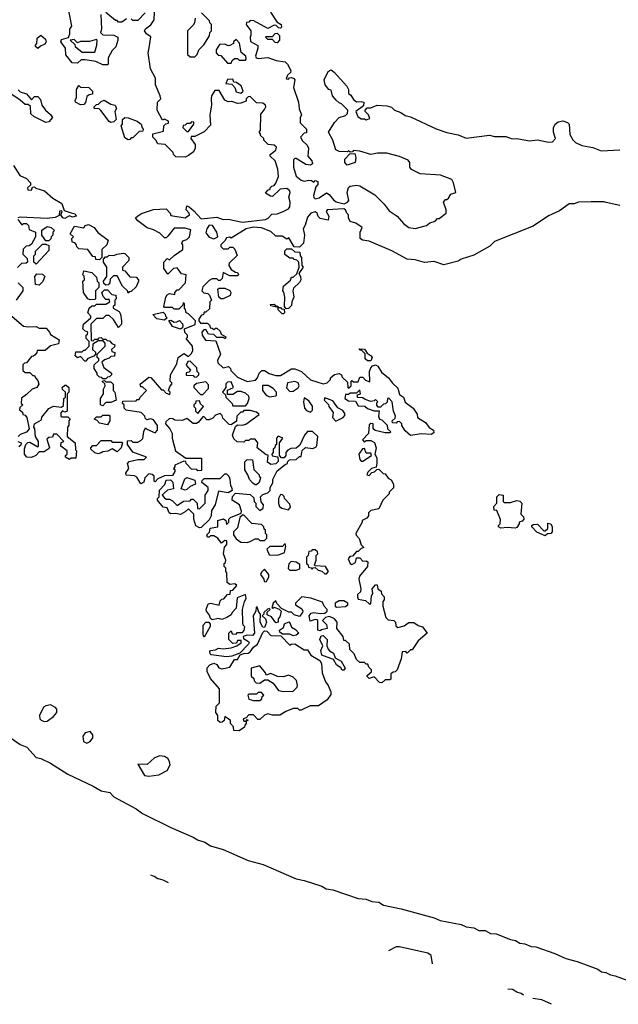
# Model space of a CAD drawing. Extents: x 2494106 to 2685573, y 758056 to 915185.
# Tile 3 of 256: x 2515321 to 2519095, y 831854 to 838065. Entities that reach past the tile are written whole.
import ezdxf

# ---------------------------------------------------------------- set-up
doc = ezdxf.new("R2010")
doc.units = 0

msp = doc.modelspace()

# ---------------------------------------------------------------- linework, layer by layer
at = {"layer": '0CON05XD'}
for points in [[(2515831.7, 838098.3), (2515837.5, 838005), (2515830, 837985), (2515845, 837970), (2515915, 837967.5), (2515940, 837955), (2515940, 837935), (2515927, 837893), (2515905, 837870), (2515880, 837825), (2515880, 837785), (2515875, 837780), (2515845, 837780), (2515801.7, 837801.7), (2515735, 837812.5), (2515708.3, 837811.7), (2515685, 837790), (2515653, 837793), (2515613, 837843), (2515610, 837885), (2515580, 837925), (2515585, 837940), (2515628.3, 837951.7), (2515637.5, 837975), (2515637.5, 838005), (2515650, 838025), (2515627.5, 838145)], [(2515995, 838070), (2515965, 838050), (2515945, 838050), (2515935, 838060), (2515925, 838060), (2515865, 838110)], [(2516111.7, 838108.3), (2516065, 838060), (2516035, 838060), (2516025, 838070)], [(2516295, 836577.5), (2516350, 836615), (2516350, 836645), (2516342.5, 836655), (2516350.7, 836669.3), (2516375, 836677.5), (2516392.5, 836695), (2516399.3, 836739.3), (2516365, 836750), (2516295, 836750), (2516255, 836700), (2516245, 836690), (2516235, 836690), (2516205, 836717.5), (2516165, 836740), (2516125, 836752.5), (2516065, 836797.1), (2516051.2, 836815), (2516063.8, 836825), (2516088.3, 836841.7), (2516165, 836867.5), (2516245, 836872.5), (2516270, 836845), (2516275, 836830), (2516365, 836814.2), (2516392.5, 836835), (2516390, 836845), (2516370, 836865), (2516375, 836890), (2516390, 836885), (2516419.3, 836859.3), (2516465, 836808.8), (2516565, 836820), (2516603.9, 836803.9), (2516635, 836806.7), (2516725, 836788.6), (2516870, 836805), (2516887.8, 836812.2), (2516911.7, 836838.3), (2516945, 836841.2), (2516982.5, 836855), (2517015, 836871.2), (2517023.3, 836885), (2517026.7, 836915), (2517017.5, 836945), (2517026.7, 836975), (2517023.3, 836985), (2517005, 837000), (2516963, 836997), (2516915, 836950), (2516901.7, 836951.7), (2516871.7, 836971.7), (2516885, 836990), (2516900, 836995), (2516900, 837005), (2516910, 837015), (2516925, 837020), (2516936.4, 837033.6), (2516953.8, 837075), (2516947.7, 837122.3), (2516931.2, 837175), (2516900, 837205), (2516900, 837215), (2516937, 837243), (2516940.5, 837260.5), (2516925, 837273.8), (2516887.5, 837277.5), (2516860, 837305), (2516860, 837315), (2516840, 837335), (2516840, 837345), (2516830, 837355), (2516840, 837365), (2516840.7, 837469.3), (2516865, 837497.5), (2516873.8, 837515), (2516871.2, 837525), (2516855, 837537.5), (2516815, 837540), (2516775, 837580), (2516761.7, 837578.3), (2516750, 837565), (2516748.3, 837551.7), (2516715, 837537.5), (2516695, 837536.7), (2516658.3, 837548.3), (2516635, 837547.5), (2516615, 837557.5), (2516578.3, 837618.3), (2516551.7, 837618.3), (2516530, 837585), (2516527.5, 837565), (2516530, 837525), (2516520, 837465), (2516525, 837400), (2516485, 837357.5), (2516425, 837327.5), (2516401.7, 837328.3), (2516400, 837315), (2516427, 837277), (2516426.7, 837255), (2516417.7, 837232.3), (2516385, 837207.5), (2516365, 837197.5), (2516305, 837200), (2516290, 837215), (2516288.3, 837228.3), (2516238.3, 837278.3), (2516191.7, 837281.7), (2516180, 837305), (2516160, 837325), (2516160, 837345), (2516228.3, 837361.7), (2516230, 837395), (2516241.7, 837408.3), (2516258.3, 837411.7), (2516260, 837425), (2516235, 837437.5), (2516221.7, 837431.7), (2516187.5, 837495), (2516190, 837545), (2516210, 837565), (2516207.5, 837585), (2516177.5, 837655), (2516177, 837697), (2516146.2, 837755), (2516132, 837855), (2516137, 837887), (2516147, 837957), (2516120, 837975), (2516107.5, 837995), (2516113.6, 838006.4), (2516148.3, 838031.7), (2516170, 838065), (2516171.7, 838111.7)], [(2516427.5, 838075), (2516422.5, 838045), (2516415, 838030), (2516380, 837995), (2516380, 837845), (2516395, 837830), (2516425, 837830), (2516440, 837845), (2516450, 837875), (2516483, 837907), (2516517, 837963), (2516520, 837985), (2516530, 837995), (2516530, 838035), (2516520, 838045), (2516518.3, 838058.3), (2516468.3, 838108.3)], [(2516903, 838113), (2516941.7, 838051.7), (2516970, 838035), (2516971.7, 838018.3), (2516965, 838012.5), (2516953, 838013), (2516938.3, 838028.3), (2516925, 838030), (2516885, 838010), (2516797, 838057), (2516775, 838060), (2516765, 838050), (2516751.7, 838048.3), (2516750, 838035), (2516777.5, 837995), (2516778.3, 837968.3), (2516773.3, 837955), (2516776.4, 837926.4), (2516821.7, 837901.7), (2516823.3, 837885), (2516807.5, 837835), (2516812.5, 837825), (2516825, 837821.2), (2516885, 837827.5), (2516938.3, 837808.3), (2516995, 837800), (2517010, 837785), (2517030, 837745), (2517028.3, 837731.7), (2517010, 837715), (2517001.7, 837691.7), (2517015, 837690), (2517021.7, 837698.3), (2517035, 837700), (2517050, 837695), (2517056.7, 837685), (2517047, 837637), (2517078.8, 837545), (2517083.6, 837503.6), (2517097.5, 837465), (2517090, 837445), (2517090, 837415), (2517130, 837375), (2517128.3, 837351.7), (2517115, 837350), (2517092.5, 837325), (2517105, 837300), (2517133, 837273), (2517142.5, 837255), (2517137.5, 837205), (2517162.5, 837175), (2517166.7, 837155), (2517155, 837147.5), (2517125, 837152.5), (2517065, 837190), (2517055, 837190), (2517048.3, 837181.7), (2517046.7, 837135), (2517065, 837077.5), (2517095, 837053.3), (2517115, 837046.7), (2517145, 837053.3), (2517161.7, 837051.7), (2517175, 837040), (2517185, 837050), (2517200, 837045), (2517200, 837025), (2517188.3, 837011.7), (2517174.1, 836955.9), (2517175, 836942.5), (2517184.2, 836934.2), (2517209.7, 836940.3), (2517255, 836972.5), (2517273, 836963), (2517298.6, 836928.6), (2517316.2, 836916.2), (2517366.5, 836903.5), (2517387, 836913), (2517395.7, 836925), (2517386.7, 836975), (2517393.7, 837006.3), (2517405, 837014), (2517445, 837021.2), (2517465, 837016.7), (2517560.5, 836960.5), (2517618.3, 836901.7), (2517650.3, 836860.3), (2517701.2, 836825), (2517740, 836780), (2517775, 836753.3), (2517815, 836748.8), (2517885, 836767.5), (2517906.7, 836783.3), (2517940, 836795), (2517955, 836810), (2517965, 836810), (2518010, 836845), (2518010, 836865), (2517992.5, 836915), (2518005, 836930), (2518015, 836930), (2518025, 836940), (2518040, 836965), (2518070, 836975), (2518056.7, 837035), (2518045, 837057.5), (2517975, 837083.8), (2517845, 837092.5), (2517790.7, 837120.7), (2517780, 837135), (2517780, 837165), (2517769.3, 837179.3), (2517715, 837201.2), (2517635, 837222.5), (2517577, 837223), (2517535, 837213.8), (2517465, 837236.7), (2517425, 837240), (2517418.3, 837231.7), (2517405, 837230), (2517395, 837237.5), (2517387.5, 837232.5), (2517335, 837233.8), (2517315, 837243.3), (2517294.4, 837305), (2517268.8, 837355), (2517305, 837417.5), (2517335, 837447.5), (2517375, 837460), (2517387, 837473), (2517390, 837495), (2517350, 837535), (2517335, 837540), (2517317, 837557), (2517293.9, 837583.9), (2517285, 837620), (2517270, 837625), (2517246.7, 837655), (2517240, 837685), (2517265, 837738.8), (2517285, 837748), (2517304.3, 837734.3), (2517383.3, 837645), (2517393.3, 837625), (2517395, 837600), (2517409.3, 837589.3), (2517425, 837562.5), (2517445, 837547.5), (2517475, 837550), (2517490, 837545), (2517488.3, 837521.7), (2517440, 837485), (2517453.6, 837453.6), (2517475, 837440), (2517495, 837440), (2517505, 837432.5), (2517528.3, 837441.7), (2517520, 837465), (2517500, 837485), (2517500, 837495), (2517511.7, 837508.3), (2517535, 837510), (2517573.8, 837526.2), (2517635, 837522.5), (2517665, 837512.5), (2517683.9, 837493.9), (2517725, 837480), (2517750.5, 837460.5), (2517785, 837451.2), (2517946.1, 837376.1), (2518015, 837353.3), (2518085, 837338.8), (2518135, 837316.7), (2518283.9, 837336.1), (2518315, 837328.8), (2518385, 837327.5), (2518425, 837313.3), (2518455, 837316.2), (2518535, 837301.2), (2518585, 837306.7), (2518655, 837293.3), (2518680, 837295), (2518700, 837315), (2518686.7, 837355), (2518687, 837383), (2518697.5, 837405), (2518715, 837420), (2518745, 837426.7), (2518775, 837416.2), (2518786.2, 837405), (2518790, 837340), (2518807.5, 837307.5), (2518825, 837291.2), (2518865, 837272), (2518935, 837258.6), (2518987.5, 837237.5), (2519105, 837244.3)], [(2515435, 837882.5), (2515420, 837895), (2515420, 837905), (2515430, 837915), (2515431.7, 837948.3), (2515455, 837967.5), (2515483, 837943), (2515487.5, 837925), (2515479.3, 837910.7), (2515451.7, 837898.3), (2515435, 837882.5)], [(2516945, 837920), (2516931.7, 837921.7), (2516915, 837940), (2516885, 837940), (2516870, 837955), (2516875, 837960), (2516915, 837960), (2516931.7, 837978.3), (2516945, 837980), (2516960, 837965), (2516960, 837935), (2516945, 837920)], [(2515795, 837860), (2515807.5, 837905), (2515810, 837935), (2515805, 837940), (2515761.7, 837928.3), (2515705, 837927.5), (2515685, 837920), (2515665, 837940), (2515640, 837935), (2515668.3, 837908.3), (2515670, 837895), (2515715, 837860), (2515795, 837860)], [(2516655, 837790), (2516661.7, 837808.3), (2516675, 837820), (2516695, 837820), (2516705, 837810), (2516745, 837810), (2516750, 837815), (2516747.5, 837835), (2516717.5, 837857.5), (2516707, 837917), (2516685, 837940), (2516670, 837925), (2516670, 837915), (2516647, 837903), (2516635, 837900), (2516615, 837910), (2516581.7, 837908.3), (2516560, 837875), (2516560, 837855), (2516571.7, 837841.7), (2516588.3, 837838.3), (2516631.7, 837791.7), (2516655, 837790)], [(2515705, 837527.5), (2515672.5, 837545), (2515670, 837555), (2515680, 837575), (2515680, 837625), (2515695, 837650), (2515705, 837640), (2515757, 837637), (2515780, 837615), (2515780, 837595), (2515758.3, 837591.7), (2515745, 837580), (2515737, 837543), (2515725, 837530), (2515705, 837527.5)], [(2516715, 837602.5), (2516730, 837615), (2516718.3, 837648.3), (2516688.3, 837668.3), (2516671.7, 837671.7), (2516665, 837690), (2516631.7, 837688.3), (2516621.7, 837661.7), (2516658.3, 837658.3), (2516678.3, 837638.3), (2516685, 837610), (2516715, 837602.5)], [(2515485, 837417.5), (2515410, 837455), (2515391.7, 837471.7), (2515388.3, 837518.3), (2515375, 837530), (2515355, 837530), (2515325, 837557.5), (2515265, 837597.5)], [(2515311.7, 837621.7), (2515325, 837610), (2515365, 837597.5), (2515395, 837560), (2515415, 837580), (2515435, 837580), (2515451.7, 837561.7), (2515460, 837525), (2515483.6, 837493.6), (2515516.4, 837466.4), (2515527, 837447), (2515505, 837420), (2515485, 837417.5)], [(2515895, 837417.5), (2515885, 837422.5), (2515833, 837493), (2515821.7, 837501.7), (2515790, 837505), (2515790, 837515), (2515805, 837530), (2515818.3, 837531.7), (2515835, 837550), (2515853.3, 837556.7), (2515895, 837532.5), (2515922.5, 837525), (2515932.5, 837505), (2515920, 837485), (2515930, 837435), (2515915, 837420), (2515895, 837417.5)], [(2516005, 837307.5), (2515985, 837320), (2515960, 837395), (2515970, 837405), (2515970, 837435), (2515985, 837447.5), (2516005, 837446.7), (2516062.5, 837425), (2516087.5, 837405), (2516092.5, 837382.5), (2516100, 837375), (2516098.3, 837361.7), (2516075, 837360), (2516035, 837320), (2516025, 837320), (2516015, 837310), (2516005, 837307.5)], [(2516385, 837360), (2516420, 837405), (2516418.3, 837418.3), (2516405, 837420), (2516395, 837410), (2516375, 837410), (2516365, 837400), (2516351.7, 837398.3), (2516350, 837385), (2516375, 837360), (2516385, 837360)], [(2517385, 837147.5), (2517371.2, 837165), (2517370, 837185), (2517401.7, 837218.3), (2517435, 837220), (2517440, 837195), (2517436.2, 837165), (2517405, 837153.8), (2517385, 837147.5)], [(2515282.5, 837145), (2515321.7, 837081.7), (2515365, 837062.5), (2515390, 837035), (2515388.3, 837021.7), (2515370, 837005), (2515371.7, 836991.7), (2515395, 836990), (2515401.7, 837008.3), (2515415, 837010), (2515422.5, 837002.5), (2515477.5, 836985), (2515529.5, 836939.5), (2515587.5, 836905), (2515601.7, 836861.7), (2515645, 836847.5), (2515670.7, 836840.7), (2515677.5, 836825), (2515655, 836820), (2515635, 836827.5), (2515605, 836811.2), (2515593.3, 836815), (2515580, 836835), (2515590, 836855), (2515585, 836860), (2515573, 836857), (2515569.3, 836830.7), (2515545, 836818.1), (2515495, 836812), (2515325, 836820), (2515310, 836815)], [(2519103.9, 836893.9), (2519018.3, 836911.7), (2519005, 836916.7), (2518925, 836916.7), (2518845, 836913.3), (2518816.4, 836903.6), (2518785, 836902.5), (2518725, 836860), (2518655, 836828.8), (2518557.9, 836762.1), (2518314, 836666), (2518285, 836636.7), (2518185, 836580), (2518105, 836553.8), (2518085, 836541.2), (2517995, 836518.8), (2517935, 836538.8), (2517872.7, 836532.7), (2517815, 836549.2), (2517765, 836554.2), (2517667.8, 836607.8), (2517525, 836667.5), (2517482.5, 836675), (2517467.5, 836685), (2517466.7, 836695), (2517467.5, 836725), (2517480, 836755), (2517440.8, 836780.8), (2517405, 836792.5), (2517394, 836815), (2517393.3, 836833.3), (2517383.3, 836845), (2517376.2, 836865), (2517365, 836872), (2517260, 836865), (2517252.5, 836855), (2517270, 836825), (2517265, 836800), (2517215, 836810), (2517203, 836823), (2517197.5, 836845), (2517185, 836853.3), (2517157.5, 836845), (2517135, 836820), (2517121.7, 836768.3), (2517107.5, 836745), (2517117.5, 836705), (2517110, 836655), (2517085, 836630), (2517051.7, 836631.7), (2517018.3, 836688.3), (2517005, 836680), (2516975, 836700), (2516935, 836700), (2516905, 836730), (2516845, 836752.5), (2516795, 836755.6), (2516750, 836745), (2516655, 836687.5), (2516645, 836692.5), (2516625, 836690), (2516615, 836670), (2516590, 836645), (2516590, 836635), (2516605, 836620), (2516635, 836620), (2516645, 836630), (2516665, 836630), (2516677, 836617), (2516691.7, 836578.3), (2516641.7, 836528.3), (2516640, 836515), (2516655, 836490), (2516681.7, 836471.7), (2516695, 836470), (2516700, 836455), (2516695, 836450), (2516645, 836450), (2516605, 836470), (2516597, 836433), (2516585, 836420), (2516575, 836420), (2516565, 836430), (2516535, 836430), (2516515, 836420), (2516475, 836380), (2516470, 836355), (2516483, 836343), (2516508.3, 836338.3), (2516518.3, 836328.3), (2516530, 836295), (2516520, 836285), (2516518.3, 836241.7), (2516495, 836220), (2516485, 836220), (2516480, 836205), (2516465, 836200), (2516450, 836175), (2516450, 836165), (2516461.7, 836151.7), (2516505, 836150), (2516520, 836135), (2516521.7, 836121.7), (2516535, 836120), (2516545, 836110), (2516555, 836120), (2516565, 836120), (2516585, 836100), (2516591.7, 836081.7), (2516620, 836065), (2516617.5, 836052.5), (2516605, 836060), (2516565, 836060), (2516545, 836080), (2516511.7, 836081.7), (2516495, 836110), (2516481.7, 836108.3), (2516470, 836095), (2516472.5, 836075), (2516493, 836043), (2516558.3, 836038.3), (2516586.7, 835955), (2516567.5, 835915), (2516570.7, 835900.7), (2516605, 835870), (2516637, 835877), (2516650, 835865), (2516651.7, 835851.7), (2516695, 835810), (2516755, 835782.5), (2516808.3, 835791.7), (2516820, 835805), (2516830, 835835), (2516848.3, 835851.7), (2516865, 835852.5), (2516895, 835833.3), (2516935, 835820), (2516965, 835820), (2517035, 835862.5), (2517055, 835863.3), (2517096.8, 835846.8), (2517155, 835792.5), (2517235, 835767.5), (2517260, 835775), (2517280, 835795), (2517280, 835805), (2517305, 835827.5), (2517335, 835832.5), (2517350, 835825), (2517355, 835810), (2517388.3, 835778.3), (2517390, 835745), (2517395, 835740), (2517410, 835755), (2517410, 835785), (2517415, 835790), (2517425, 835780), (2517455, 835780), (2517465, 835810), (2517485, 835810), (2517501.7, 835791.7), (2517528.3, 835781.7), (2517527.5, 835845), (2517535, 835870), (2517545, 835882.5), (2517565, 835887.5), (2517579.3, 835879.3), (2517601.7, 835841.7), (2517646.4, 835806.4), (2517671.7, 835771.7), (2517705, 835740), (2517715, 835700), (2517740, 835685), (2517751.7, 835651.7), (2517802.5, 835615), (2517827, 835577), (2517830, 835555), (2517880, 835525), (2517903.3, 835493.3), (2517930, 835475), (2517931.7, 835458.3), (2517915, 835447.5), (2517855, 835452.5), (2517785, 835442.5), (2517750.7, 835470.7), (2517730, 835505), (2517730, 835515), (2517715, 835530), (2517701.7, 835528.3), (2517695, 835520), (2517671.7, 835521.7), (2517670, 835535), (2517688.3, 835551.7), (2517690, 835565), (2517677.5, 835595), (2517670, 835655), (2517648.3, 835678.3), (2517640, 835675), (2517638.3, 835651.7), (2517628.3, 835641.7), (2517615, 835640), (2517595, 835620), (2517581.7, 835621.7), (2517573, 835633), (2517572.5, 835647.5), (2517580, 835655), (2517565, 835670), (2517555, 835660), (2517535, 835657.5), (2517498.3, 835668.3), (2517485, 835680), (2517451.7, 835681.7), (2517451.7, 835698.3), (2517470, 835705), (2517465, 835730), (2517445, 835710), (2517405, 835710), (2517395, 835700), (2517375, 835700), (2517370, 835675), (2517395, 835660), (2517438.3, 835658.3), (2517455, 835630), (2517497, 835627), (2517513, 835613), (2517555, 835597.5), (2517588.3, 835598.3), (2517583.3, 835563.3), (2517590, 835545), (2517605, 835540), (2517638.3, 835508.3), (2517640, 835485), (2517660, 835465), (2517655, 835460), (2517625, 835460), (2517563, 835473), (2517550, 835485), (2517550, 835515), (2517535, 835517.5), (2517525, 835510), (2517520, 835455), (2517482.5, 835415), (2517495, 835400), (2517505, 835410), (2517535, 835410), (2517557, 835397), (2517567.5, 835365), (2517560, 835325), (2517571.7, 835301.7), (2517573, 835267), (2517568.3, 835241.7), (2517540, 835235), (2517515, 835210), (2517510, 835195), (2517525, 835190), (2517541.7, 835208.3), (2517557, 835213), (2517571.7, 835228.3), (2517585, 835230), (2517611.7, 835201.7), (2517625, 835200), (2517643.6, 835173.6), (2517663, 835163), (2517677.5, 835135), (2517677, 835113), (2517650, 835085), (2517650, 835075), (2517610, 835035), (2517585, 834980), (2517535, 834970), (2517520, 834955), (2517520, 834935), (2517509.3, 834920.7), (2517480, 834905), (2517480, 834895), (2517440, 834825), (2517443, 834813), (2517461.7, 834791.7), (2517473, 834753), (2517490, 834735), (2517475, 834730), (2517455, 834710), (2517445, 834710), (2517418.3, 834681.7), (2517401.7, 834678.3), (2517392.5, 834665), (2517403.9, 834633.9), (2517415, 834627.5), (2517438.3, 834641.7), (2517445, 834670), (2517465, 834670), (2517485, 834650), (2517505, 834652.5), (2517516.2, 834646.2), (2517513.3, 834615), (2517462.5, 834555), (2517460, 834535), (2517472.5, 834475), (2517470, 834455), (2517451.7, 834438.3), (2517450, 834425), (2517455, 834410), (2517501.7, 834401.7), (2517525, 834380), (2517535, 834380)], [(2515310, 836805), (2515335, 836770), (2515345, 836780), (2515365, 836780), (2515377, 836767), (2515381.7, 836741.7), (2515420, 836725), (2515420, 836695), (2515395, 836650), (2515381.7, 836638.3), (2515363, 836637), (2515343, 836617), (2515340, 836585), (2515368.3, 836558.3), (2515370, 836535), (2515361.7, 836528.3), (2515333, 836527), (2515308.3, 836501.7)], [(2515505, 836670), (2515485, 836670), (2515460, 836705), (2515461.7, 836738.3), (2515495, 836760), (2515520, 836755), (2515540, 836735), (2515530, 836725), (2515530, 836705), (2515520, 836695), (2515518.3, 836681.7), (2515505, 836670)], [(2515825, 836550), (2515801.7, 836551.7), (2515798.3, 836568.3), (2515781.7, 836571.7), (2515750, 836615), (2515695, 836620), (2515681.7, 836631.7), (2515680, 836645), (2515668.3, 836658.3), (2515651.7, 836661.7), (2515650, 836685), (2515660, 836695), (2515640, 836715), (2515666.4, 836763.6), (2515725, 836752.5), (2515735, 836766.7), (2515755, 836773.8), (2515790, 836755), (2515813.6, 836723.6), (2515880, 836675), (2515870, 836645), (2515840, 836615), (2515840, 836565), (2515825, 836550)], [(2516545, 836682.5), (2516570, 836695), (2516563.3, 836725), (2516537.5, 836767.5), (2516515, 836769.2), (2516500, 836745), (2516495, 836720), (2516515, 836692.5), (2516545, 836682.5)], [(2515425, 836522.5), (2515410, 836535), (2515410, 836575), (2515420, 836585), (2515420, 836605), (2515465, 836650), (2515485, 836650), (2515505, 836640), (2515505, 836610), (2515425, 836522.5)], [(2517001.7, 836241.7), (2516990, 836255), (2516992.5, 836315), (2516987, 836347), (2516980, 836355), (2516983.3, 836385), (2517028.3, 836421.7), (2517035, 836440), (2517045, 836440), (2517068.3, 836461.7), (2517082.5, 836505), (2517080, 836535), (2517068.3, 836548.3), (2517051.7, 836551.7), (2517045, 836560), (2517025, 836560), (2516993, 836583), (2516993, 836607), (2517005, 836620), (2517035, 836620), (2517055, 836600), (2517088.3, 836598.3), (2517090, 836575), (2517097.5, 836565), (2517100, 836515), (2517107.5, 836505), (2517080, 836465), (2517092.5, 836445), (2517093.3, 836425), (2517085, 836407.5), (2517048.3, 836371.7), (2517042.5, 836355), (2517050, 836315), (2517036.2, 836285), (2517035, 836262.5), (2517015, 836242.5), (2517001.7, 836241.7)], [(2516005, 836340), (2516000, 836355), (2515970, 836385), (2515935, 836450), (2515911.7, 836448.3), (2515891.7, 836428.3), (2515890, 836405), (2515878.3, 836391.7), (2515865, 836390), (2515851.7, 836401.7), (2515850, 836415), (2515870, 836445), (2515870, 836505), (2515850, 836535), (2515850, 836555), (2515861.7, 836568.3), (2515875, 836570), (2515885, 836580), (2515915, 836577.5), (2515933.6, 836586.4), (2515975, 836592.5), (2515985, 836590), (2516010, 836565), (2516010, 836545), (2515970, 836505), (2515970, 836485), (2515985, 836480), (2516015, 836442.5), (2516055, 836440), (2516070, 836425), (2516070, 836415), (2516055, 836380), (2516025, 836350), (2516011.7, 836348.3), (2516005, 836340)], [(2517535, 834380), (2517538.3, 834431.7), (2517547.5, 834445), (2517542.5, 834475), (2517565, 834500), (2517575, 834500), (2517580, 834475), (2517599.3, 834459.3), (2517603, 834443), (2517620, 834425), (2517620, 834405), (2517610, 834395), (2517610, 834365), (2517630, 834295), (2517645, 834280), (2517680, 834275), (2517690, 834265), (2517691.7, 834241.7), (2517705, 834230), (2517745, 834242.5), (2517775, 834262.5), (2517805, 834262.5), (2517833, 834243), (2517860, 834235), (2517890, 834195), (2517833.6, 834146.4), (2517795, 834090), (2517785, 834090), (2517765, 834070), (2517755, 834080), (2517731.7, 834078.3), (2517727, 834033), (2517700, 833965), (2517688.3, 833951.7), (2517675, 833950), (2517661.7, 833938.3), (2517660, 833905), (2517655, 833900), (2517625, 833900), (2517605, 833882.5), (2517590, 833885), (2517555, 833920), (2517525, 833910), (2517511.7, 833921.7), (2517511.7, 833928.3), (2517538.3, 833951.7), (2517540, 833965), (2517521.7, 833981.7), (2517515, 834000), (2517505, 834000), (2517495, 834010), (2517465, 834010), (2517445, 834030), (2517430, 834065), (2517403, 834093), (2517400, 834125), (2517375, 834150), (2517365, 834150), (2517360, 834175), (2517320, 834225), (2517322.5, 834265), (2517306.4, 834286.4), (2517275, 834300), (2517250, 834295), (2517230, 834275), (2517255, 834250), (2517260, 834225), (2517223, 834217), (2517215, 834210), (2517200, 834215), (2517200, 834275), (2517195, 834280), (2517185, 834282.5), (2517151.7, 834271.7), (2517146.7, 834305), (2517158.8, 834321.2), (2517175, 834326.2), (2517215, 834320), (2517245, 834322.5), (2517260, 834335), (2517260, 834345), (2517240, 834365), (2517230, 834390), (2517157, 834417), (2517100, 834425), (2517060, 834385), (2517060, 834375), (2517099.5, 834349.5), (2517106.7, 834335), (2517103.8, 834325), (2517085, 834300), (2517050.7, 834310.7), (2517035, 834327.5), (2517018.3, 834328.3), (2516971.7, 834351.7), (2516941.7, 834381.7), (2516935, 834400), (2516920, 834385), (2516910, 834355), (2516917, 834353), (2516925, 834360), (2516957.5, 834347.5), (2516970, 834335), (2516961.7, 834298.3), (2516950, 834285), (2516950, 834265), (2516935, 834260), (2516909.3, 834299.3), (2516881.7, 834311.7), (2516881.7, 834328.3), (2516900, 834345), (2516895, 834350), (2516883, 834347), (2516860, 834325), (2516860, 834315), (2516850, 834305), (2516870, 834285), (2516877.5, 834265), (2516865, 834230), (2516853.6, 834233.6), (2516837.5, 834265), (2516840, 834315), (2516828.3, 834328.3), (2516818.3, 834358.3), (2516811.7, 834358.3), (2516810, 834335), (2516792.5, 834305), (2516802.5, 834195), (2516789.3, 834180.7), (2516755, 834182.5), (2516730, 834175), (2516731.7, 834161.7), (2516763.6, 834143.6), (2516767.5, 834135), (2516763.3, 834125), (2516710, 834070), (2516659.5, 834050.5), (2516625, 834045.8), (2516528.3, 834058.3), (2516521.2, 834065), (2516520, 834080), (2516523.8, 834086.2), (2516555, 834090), (2516575, 834100), (2516605, 834096.7), (2516655, 834102.5), (2516690, 834115), (2516717.5, 834135), (2516718.3, 834148.3), (2516695, 834150), (2516688.3, 834131.7), (2516665, 834130), (2516640, 834155), (2516640, 834195), (2516655, 834210), (2516661.7, 834191.7), (2516685, 834190), (2516695, 834200), (2516725, 834200), (2516737, 834213), (2516740, 834235), (2516730, 834245), (2516727.5, 834265), (2516725.8, 834345), (2516738, 834395), (2516750, 834415), (2516745, 834440), (2516691.7, 834418.3), (2516686, 834354), (2516660, 834325), (2516655, 834310), (2516626.7, 834293.3), (2516595, 834282.5), (2516575, 834287.5), (2516535, 834280), (2516525, 834287.5), (2516518.3, 834308.3), (2516498.8, 834335), (2516496.7, 834345), (2516510, 834380), (2516525.9, 834384.1), (2516578.3, 834371.7), (2516585, 834400), (2516595, 834410), (2516608.3, 834411.7), (2516631.7, 834438.3), (2516648.3, 834441.7), (2516650, 834465), (2516665, 834467.5), (2516690, 834495), (2516677, 834507), (2516645, 834502.5), (2516630, 834515), (2516627.5, 834575), (2516620, 834585), (2516620, 834605), (2516610, 834615), (2516610, 834635), (2516618.3, 834641.7), (2516620, 834655), (2516606.7, 834695), (2516613, 834737), (2516627.5, 834755), (2516627, 834777), (2516615, 834780), (2516593, 834763), (2516570, 834795), (2516545, 834810), (2516525, 834810), (2516515, 834800), (2516505, 834800), (2516500, 834815), (2516517, 834833), (2516521.7, 834858.3), (2516570, 834865), (2516570, 834905), (2516607, 834917), (2516620, 834905), (2516625, 834880), (2516640, 834895), (2516640, 834915), (2516650, 834925), (2516718.3, 834951.7), (2516720, 834965), (2516707.5, 835005), (2516660, 835035), (2516663, 835057), (2516682.5, 835077.5), (2516775, 835070), (2516798.3, 835048.3), (2516800, 835025), (2516810, 835015), (2516810, 834995), (2516821.7, 834981.7), (2516835, 834970), (2516856.4, 834983.6), (2516857.5, 835005), (2516843, 835023), (2516840, 835055), (2516855, 835070), (2516885, 835080), (2516900, 835095), (2516900, 835115), (2516917, 835143), (2516917.5, 835165), (2516945, 835220), (2516995, 835260), (2517010, 835265), (2517010, 835275), (2517021.7, 835288.3), (2517065, 835290), (2517085, 835310), (2517095, 835310), (2517103, 835347), (2517123, 835367), (2517169.3, 835360.7), (2517189.3, 835370.7), (2517195, 835380), (2517200, 835435), (2517167, 835467), (2517135, 835467.5), (2517116.4, 835443.6), (2517088.3, 835381.7), (2517065, 835362.5), (2517030.7, 835359.3), (2517010.7, 835349.3), (2517000, 835335), (2517000, 835315), (2516988.3, 835301.7), (2516971.7, 835301.7), (2516960, 835315), (2516960, 835395), (2516980, 835425), (2516951.7, 835438.3), (2516940, 835425), (2516940, 835385), (2516931.7, 835378.3), (2516930, 835365), (2516920, 835355), (2516920, 835335), (2516910, 835325), (2516913, 835313), (2516948.3, 835308.3), (2516951.7, 835278.3), (2516937, 835263), (2516905, 835260), (2516883, 835273), (2516888.3, 835318.3), (2516875, 835320), (2516817.5, 835365), (2516822.5, 835395), (2516805, 835420), (2516775, 835420), (2516765, 835410), (2516745, 835410), (2516735, 835400), (2516691.7, 835401.7), (2516671.7, 835421.7), (2516662.5, 835445), (2516681.7, 835498.3), (2516695, 835510), (2516725, 835507.5), (2516746.1, 835513.9), (2516830, 835575), (2516815, 835590), (2516775, 835600), (2516735, 835600), (2516725, 835590), (2516715, 835590), (2516690, 835565), (2516688.3, 835531.7), (2516655, 835510), (2516641.7, 835511.7), (2516601.7, 835551.7), (2516598.3, 835568.3), (2516585, 835580), (2516555, 835570), (2516538.3, 835551.7), (2516515, 835540), (2516501.7, 835541.7), (2516485, 835560), (2516475, 835560), (2516446.4, 835523.6), (2516435, 835517.5), (2516415, 835517.5), (2516375, 835550), (2516345, 835537.5), (2516298.3, 835538.3), (2516287, 835547), (2516265, 835550), (2516241.7, 835528.3), (2516240, 835515), (2516267.5, 835485), (2516282.5, 835455), (2516282.5, 835425), (2516302.5, 835345), (2516368.3, 835298.3), (2516468.3, 835298.3), (2516468.3, 835221.7), (2516445, 835220), (2516437, 835227), (2516405, 835230), (2516370, 835265), (2516368.3, 835278.3), (2516355, 835280), (2516300, 835255), (2516300, 835245), (2516290, 835235), (2516298.3, 835228.3), (2516300, 835215), (2516285, 835190), (2516235, 835187.5), (2516191.7, 835168.3), (2516175, 835150), (2516170, 835155), (2516170, 835185), (2516157, 835197), (2516135, 835200), (2516110, 835175), (2516103, 835147), (2516085, 835137.5), (2516060, 835180), (2516045, 835187.5), (2515991.7, 835191.7), (2515990, 835205), (2515997.5, 835215), (2516010, 835235), (2516000, 835265), (2516011.7, 835278.3), (2516065, 835290), (2516105, 835290), (2516120, 835305), (2516035, 835337.5), (2516000, 835385), (2516001.7, 835408.3), (2516025, 835410), (2516035, 835400), (2516065, 835400), (2516085, 835410), (2516097, 835423), (2516103.6, 835466.4), (2516115, 835490), (2516121.7, 835481.7), (2516175, 835460), (2516190, 835475), (2516190, 835505), (2516165, 835540), (2516145, 835547.5), (2516121.7, 835541.7), (2516111.7, 835551.7), (2516110, 835565), (2516087, 835587), (2515991.7, 835601.7), (2515980, 835615), (2515980, 835635), (2515970, 835645), (2515971.7, 835658.3), (2516055, 835660), (2516061.7, 835668.3), (2516075, 835670), (2516080, 835685), (2516120, 835725), (2516095, 835750), (2516085, 835750), (2516080, 835765), (2516135, 835810), (2516148.3, 835808.3), (2516215, 835730), (2516225, 835730), (2516245, 835710), (2516268.3, 835701.7), (2516270, 835715), (2516260, 835725), (2516268.3, 835751.7), (2516280, 835765), (2516280, 835775), (2516270, 835785), (2516272.5, 835825), (2516312.5, 835895), (2516320, 835935), (2516355, 835960), (2516385, 835940), (2516405, 835960), (2516411.7, 835978.3), (2516410, 836005), (2516370, 836055), (2516378.3, 836061.7), (2516380, 836075), (2516361.7, 836091.7), (2516360, 836115), (2516428.3, 836141.7), (2516430, 836165), (2516385, 836210), (2516370, 836215), (2516367, 836237), (2516360, 836245), (2516360, 836275), (2516351.7, 836278.3), (2516348.3, 836261.7), (2516325, 836240), (2516295, 836240), (2516285, 836250), (2516235, 836250), (2516230, 836255), (2516242.5, 836315), (2516250.7, 836329.3), (2516265, 836337.5), (2516298.3, 836331.7), (2516300, 836345), (2516315, 836360), (2516325, 836360), (2516367.5, 836405), (2516370, 836455), (2516341.7, 836461.7), (2516315, 836500), (2516290, 836495), (2516255, 836460), (2516230, 836495), (2516230, 836535), (2516251.7, 836558.3), (2516265, 836550), (2516295, 836577.5)], [(2515765, 836297.5), (2515750, 836305), (2515722.5, 836345), (2515720, 836415), (2515730, 836425), (2515727, 836447), (2515720, 836455), (2515725, 836480), (2515775, 836470), (2515805, 836440), (2515810, 836415), (2515820, 836405), (2515820, 836375), (2515800, 836355), (2515800, 836305), (2515795, 836300), (2515765, 836297.5)], [(2515445, 836390), (2515420, 836395), (2515417.5, 836445), (2515428.3, 836461.7), (2515465, 836460), (2515480, 836445), (2515467, 836413), (2515445, 836390)], [(2515312.5, 836405), (2515340, 836375), (2515340, 836355), (2515300, 836295)], [(2515865, 835800), (2515845, 835800), (2515838.3, 835808.3), (2515825, 835810), (2515810, 835825), (2515810, 835835), (2515790, 835865), (2515791.7, 835888.3), (2515820, 835915), (2515820, 835925), (2515810, 835935), (2515810, 835955), (2515860, 836005), (2515860, 836025), (2515848.3, 836038.3), (2515815, 836040), (2515781.7, 836018.3), (2515780, 835985), (2515798.3, 835968.3), (2515800, 835955), (2515788.3, 835941.7), (2515751.7, 835928.3), (2515738.3, 835911.7), (2515731.7, 835911.7), (2515705, 835940), (2515685, 835932.5), (2515670, 835945), (2515675, 835970), (2515715, 835970), (2515725, 835980), (2515735, 835980), (2515760, 836005), (2515760, 836035), (2515740, 836055), (2515740, 836075), (2515748.3, 836081.7), (2515750, 836095), (2515731.7, 836101.7), (2515720, 836115), (2515722.5, 836145), (2515770, 836185), (2515770, 836195), (2515750, 836215), (2515760, 836245), (2515775, 836260), (2515795, 836260), (2515805, 836270), (2515865, 836270), (2515890, 836285), (2515885, 836300), (2515865, 836300), (2515848.3, 836318.3), (2515840, 836345), (2515855, 836360), (2515875, 836360), (2515901.7, 836331.7), (2515928.3, 836328.3), (2515930, 836305), (2515920, 836295), (2515920, 836265), (2515910, 836255), (2515910, 836245), (2515947.5, 836225), (2515957, 836207), (2515962.5, 836165), (2515962.5, 836145), (2515945, 836122.5), (2515913, 836173), (2515885, 836200), (2515865, 836200), (2515845, 836180), (2515805, 836180), (2515770, 836145), (2515771.7, 836041.7), (2515785, 836040), (2515795, 836050), (2515815, 836050), (2515821.7, 836058.3), (2515835, 836060), (2515845, 836050), (2515865, 836050), (2515871.7, 836041.7), (2515888.3, 836038.3), (2515901.7, 836021.7), (2515920, 836015), (2515918.3, 836001.7), (2515900, 835985), (2515901.7, 835971.7), (2515920, 835965), (2515918.3, 835941.7), (2515895, 835940), (2515885, 835930), (2515855, 835920), (2515840, 835905), (2515850.7, 835870.7), (2515900, 835835), (2515900, 835825), (2515888.3, 835811.7), (2515875, 835810), (2515865, 835800)], [(2516605, 836303.3), (2516590, 836305), (2516577.5, 836315), (2516570, 836365), (2516578.3, 836371.7), (2516615, 836372.5), (2516645, 836357.5), (2516652.5, 836345), (2516647.5, 836325), (2516605, 836303.3)], [(2516985, 836210), (2516975, 836210), (2516950, 836235), (2516950, 836250), (2516905, 836260), (2516901.7, 836268.3), (2516925, 836270), (2516931.7, 836261.7), (2516948.3, 836258.3), (2516950, 836250), (2516965, 836250), (2516971.7, 836241.7), (2516988.3, 836238.3), (2516990, 836215), (2516985, 836210)], [(2515260, 836205), (2515345, 836132.5), (2515375, 836127.5), (2515425, 836130), (2515445, 836120), (2515488.3, 836118.3), (2515510, 836095), (2515515, 836080), (2515570, 836045), (2515565, 836020), (2515515, 836007.5), (2515481.7, 835978.3), (2515431.7, 835978.3), (2515430, 835965), (2515418.3, 835951.7), (2515408.3, 835941.7), (2515395, 835940), (2515365, 835900), (2515351.7, 835898.3), (2515341.7, 835888.3), (2515341.7, 835851.7), (2515355, 835840), (2515385, 835840), (2515405, 835820), (2515415, 835820), (2515420, 835805), (2515435, 835790), (2515442.5, 835765), (2515430, 835745), (2515400, 835735), (2515365, 835700), (2515331.7, 835678.3), (2515330, 835645), (2515340, 835635), (2515321.7, 835618.3), (2515320, 835605), (2515338.3, 835588.3), (2515340, 835575), (2515355, 835570), (2515366.1, 835556.1), (2515380, 835485), (2515365, 835462.5), (2515325, 835447.5), (2515312.5, 835435)], [(2516235, 836170), (2516185, 836177.5), (2516160, 836205), (2516225, 836220), (2516238.3, 836208.3), (2516240, 836195), (2516250, 836185), (2516235, 836170)], [(2516335, 836112.5), (2516285, 836130), (2516261.7, 836168.3), (2516275, 836170), (2516295, 836157.5), (2516311.7, 836158.3), (2516328.3, 836168.3), (2516347, 836147), (2516350, 836135), (2516348.3, 836121.7), (2516335, 836112.5)], [(2517535, 835912.5), (2517513, 835913), (2517500, 835925), (2517498.3, 835958.3), (2517478.3, 835978.3), (2517465, 835980), (2517461.7, 835988.3), (2517495, 835987.5), (2517511.7, 835961.7), (2517537.5, 835945), (2517542.5, 835935), (2517535, 835912.5)], [(2516435, 835810), (2516450, 835825), (2516450, 835835), (2516440, 835845), (2516438.3, 835868.3), (2516395, 835910), (2516381.7, 835908.3), (2516370, 835885), (2516397.5, 835855), (2516388.3, 835841.7), (2516371.7, 835838.3), (2516371.7, 835821.7), (2516415, 835820), (2516421.7, 835811.7), (2516435, 835810)], [(2515845, 835630), (2515830, 835635), (2515830, 835675), (2515850, 835705), (2515850, 835735), (2515860, 835755), (2515858.3, 835768.3), (2515840, 835785), (2515855, 835790), (2515865, 835780), (2515895, 835780), (2515910, 835765), (2515910, 835725), (2515920, 835715), (2515930, 835665), (2515895, 835650), (2515865, 835650), (2515845, 835630)], [(2515635, 835290), (2515610, 835305), (2515610, 835315), (2515620, 835325), (2515620, 835345), (2515580, 835375), (2515581.7, 835398.3), (2515600, 835405), (2515555, 835450), (2515535, 835450), (2515528.3, 835431.7), (2515505, 835430), (2515491.7, 835418.3), (2515510, 835365), (2515500, 835355), (2515475, 835340), (2515445, 835340), (2515423, 835317), (2515396.1, 835303.9), (2515366.4, 835306.4), (2515352.5, 835325), (2515352.5, 835357.5), (2515360, 835385), (2515371.7, 835398.3), (2515385, 835400), (2515435, 835370), (2515440, 835375), (2515440, 835405), (2515420, 835435), (2515417.5, 835485), (2515410, 835495), (2515413.6, 835516.4), (2515458.3, 835541.7), (2515461.7, 835558.3), (2515505, 835612.5), (2515535, 835627.5), (2515585, 835620), (2515598.3, 835631.7), (2515600, 835675), (2515610, 835685), (2515610, 835715), (2515591.7, 835731.7), (2515590, 835745), (2515605, 835760), (2515615, 835760), (2515630, 835745), (2515630, 835715), (2515620, 835705), (2515620, 835595), (2515605, 835590), (2515591.7, 835598.3), (2515580, 835585), (2515580, 835565), (2515585, 835560), (2515625, 835560), (2515640, 835545), (2515630, 835535), (2515630, 835505), (2515622.5, 835495), (2515620, 835435), (2515670, 835395), (2515672.5, 835352.5), (2515680, 835345), (2515675, 835300), (2515645, 835300), (2515635, 835290)], [(2516475, 835700), (2516511.7, 835738.3), (2516511.7, 835761.7), (2516495, 835780), (2516435, 835770), (2516420, 835755), (2516420, 835745), (2516461.7, 835701.7), (2516475, 835700)], [(2516745, 835630), (2516757, 835643), (2516767.5, 835675), (2516765, 835690), (2516745, 835710), (2516715, 835720), (2516695, 835720), (2516665, 835700), (2516631.7, 835701.7), (2516631.7, 835728.3), (2516670, 835745), (2516655, 835780), (2516631.7, 835778.3), (2516621.7, 835768.3), (2516620, 835745), (2516600, 835715), (2516618.3, 835698.3), (2516620, 835685), (2516660, 835645), (2516665, 835630), (2516745, 835630)], [(2516897, 835687), (2516935, 835692.5), (2516940, 835695), (2516940, 835715), (2516919.3, 835739.3), (2516887, 835757), (2516851.7, 835758.3), (2516852.5, 835725), (2516875, 835697.5), (2516897, 835687)], [(2517025, 835720), (2517045, 835722.5), (2517077, 835743), (2517082.5, 835755), (2517077.5, 835775), (2517055, 835782.5), (2517010, 835775), (2517003, 835743), (2517025, 835720)], [(2517155, 835590), (2517167, 835603), (2517167, 835627), (2517145, 835660), (2517115, 835680), (2517110, 835655), (2517116.7, 835615), (2517129.3, 835599.3), (2517155, 835590)], [(2517315, 835532.5), (2517360, 835555), (2517371.7, 835568.3), (2517371.7, 835581.7), (2517359.3, 835599.3), (2517326.7, 835616.7), (2517295, 835660), (2517245, 835680), (2517240, 835665), (2517268.3, 835638.3), (2517270, 835625), (2517297, 835587), (2517292.5, 835555), (2517315, 835532.5)], [(2516445, 835580), (2516480, 835625), (2516461.7, 835641.7), (2516455, 835660), (2516431.7, 835658.3), (2516430, 835645), (2516420, 835635), (2516420, 835625), (2516430, 835615), (2516430, 835595), (2516445, 835580)], [(2515875, 835510), (2515825, 835520), (2515808.3, 835538.3), (2515790, 835545), (2515805, 835560), (2515835, 835560), (2515845, 835570), (2515885, 835570), (2515890, 835565), (2515890, 835535), (2515875, 835510)], [(2515310, 835405), (2515330, 835395), (2515328.3, 835381.7), (2515315, 835370)], [(2515815, 835327.5), (2515795, 835332.5), (2515770, 835355), (2515770, 835365), (2515781.7, 835378.3), (2515805, 835380), (2515835, 835410), (2515895, 835410), (2515905, 835400), (2515965, 835400), (2515970, 835395), (2515960, 835365), (2515935, 835340), (2515905, 835357.5), (2515877, 835343), (2515845, 835340), (2515835, 835332.5), (2515815, 835327.5)], [(2517485, 835280), (2517540, 835315), (2517535, 835330), (2517505, 835330), (2517495, 835360), (2517481.7, 835358.3), (2517460, 835325), (2517465, 835290), (2517475, 835280), (2517485, 835280)], [(2516815, 835130), (2516805, 835130), (2516790.7, 835140.7), (2516770, 835165), (2516760, 835195), (2516740, 835225), (2516740, 835275), (2516755, 835290), (2516788.3, 835288.3), (2516798.3, 835228.3), (2516830, 835195), (2516830, 835185), (2516840, 835175), (2516830, 835145), (2516815, 835130)], [(2516455, 834860), (2516431.7, 834871.7), (2516420, 834915), (2516420, 834945), (2516385, 834980), (2516365, 834960), (2516335, 834943.3), (2516305, 834950), (2516275, 834947.5), (2516263.6, 834953.6), (2516250, 834985), (2516225, 834990), (2516190, 835035), (2516190, 835045), (2516200, 835055), (2516203, 835097), (2516237, 835133), (2516245, 835160), (2516271.7, 835161.7), (2516287, 835147), (2516290, 835105), (2516253, 835097), (2516231.7, 835078.3), (2516220, 835065), (2516231.7, 835051.7), (2516245, 835040), (2516265, 835040), (2516285, 835030), (2516315, 835000), (2516353, 835027), (2516395, 835030), (2516405, 835040), (2516415, 835040), (2516440, 835015), (2516441.7, 834981.7), (2516455, 834980), (2516490, 835015), (2516490, 835065), (2516510, 835095), (2516510, 835115), (2516470, 835145), (2516471.7, 835158.3), (2516485, 835170), (2516585, 835170), (2516615, 835200), (2516625, 835200), (2516640, 835185), (2516647, 835167), (2516650, 835125), (2516657, 835117), (2516660, 835095), (2516635, 835080), (2516575, 835090), (2516552.5, 835005), (2516530.7, 834969.3), (2516527.5, 834935), (2516515, 834910), (2516465, 834862.5), (2516455, 834860)], [(2516365, 835097.5), (2516340, 835105), (2516361.7, 835168.3), (2516375, 835177.5), (2516425, 835160), (2516430, 835135), (2516395, 835120), (2516375, 835102.5), (2516365, 835097.5)], [(2517015, 834972.5), (2517029.3, 834990.7), (2517025, 835010), (2516990, 835045), (2516988.3, 835058.3), (2516978.3, 835068.3), (2516965, 835070), (2516952.5, 835045), (2516952.5, 835012.5), (2516960, 834995), (2516973, 834983), (2517015, 834972.5)], [(2518445, 834857.5), (2518395, 834862.5), (2518355, 834857.5), (2518340, 834865), (2518340, 834875), (2518350, 834885), (2518351.7, 834911.7), (2518328.3, 834968.3), (2518311.7, 834971.7), (2518310, 834995), (2518330, 835015), (2518330, 835055), (2518345, 835070), (2518370, 835065), (2518370, 835025), (2518375, 835020), (2518415, 835020), (2518455, 835032.5), (2518475, 835027.5), (2518486.1, 835016.1), (2518480, 834945), (2518498.3, 834928.3), (2518500, 834915), (2518488.3, 834901.7), (2518470, 834895), (2518470, 834885), (2518455, 834862.5), (2518445, 834857.5)], [(2516755, 834767.5), (2516775, 834772.5), (2516805, 834790), (2516825, 834790), (2516835, 834780), (2516865, 834780), (2516880, 834795), (2516880, 834815), (2516870, 834825), (2516870, 834845), (2516861.7, 834851.7), (2516860, 834865), (2516845, 834880), (2516785, 834887.5), (2516735, 834940), (2516725, 834940), (2516710, 834925), (2516695, 834860), (2516670, 834835), (2516670, 834815), (2516685, 834790), (2516715, 834770), (2516755, 834767.5)], [(2518635, 834810), (2518581.7, 834831.7), (2518550, 834865), (2518550, 834875), (2518558.3, 834881.7), (2518585, 834882.5), (2518625, 834840), (2518635, 834840), (2518650, 834855), (2518651.7, 834888.3), (2518670, 834885), (2518677.5, 834865), (2518677.5, 834835), (2518670, 834825), (2518648.3, 834821.7), (2518635, 834810)], [(2516943.6, 834686.4), (2516965, 834693.3), (2516990, 834705), (2517000, 834745), (2516995, 834760), (2516977.5, 834742.5), (2516898.3, 834741.7), (2516880, 834725), (2516895, 834690), (2516943.6, 834686.4)], [(2517255, 834570), (2517267.5, 834585), (2517250, 834615), (2517185, 834620), (2517180, 834625), (2517190, 834655), (2517190, 834685), (2517200, 834695), (2517198.3, 834708.3), (2517185, 834720), (2517165, 834720), (2517158.3, 834711.7), (2517145, 834710), (2517140, 834685), (2517130, 834675), (2517130, 834635), (2517138.3, 834628.3), (2517141.7, 834611.7), (2517158.3, 834608.3), (2517165, 834600), (2517171.7, 834608.3), (2517185, 834610), (2517203, 834593), (2517227, 834587), (2517245, 834570), (2517255, 834570)], [(2517065, 834592.5), (2517088.3, 834601.7), (2517088.3, 834628.3), (2517065, 834642.5), (2517033, 834647), (2517018.3, 834631.7), (2517013, 834603), (2517025, 834592.5), (2517065, 834592.5)], [(2516875, 834520), (2516891.7, 834548.3), (2516892.5, 834565), (2516865, 834600), (2516845, 834580), (2516840, 834565), (2516860, 834535), (2516861.7, 834521.7), (2516875, 834520)], [(2517318.3, 834358.3), (2517375, 834362.5), (2517390, 834375), (2517390, 834385), (2517365, 834400), (2517335, 834400), (2517310, 834385), (2517310, 834365), (2517318.3, 834358.3)], [(2516485, 834170), (2516477.5, 834185), (2516478.6, 834245), (2516495, 834264), (2516514, 834264), (2516522.3, 834252.3), (2516522.3, 834237.7), (2516485, 834170)], [(2517045, 834177.5), (2517025, 834190), (2516978.3, 834188.3), (2516961.7, 834201.7), (2516960, 834215), (2516985, 834230), (2516990, 834255), (2517017.5, 834267.5), (2517027, 834257), (2517033.8, 834233.8), (2517059.3, 834219.3), (2517080, 834195), (2517065, 834182.5), (2517045, 834177.5)], [(2516705, 833580), (2516671.7, 833581.7), (2516670, 833605), (2516650, 833625), (2516650, 833645), (2516615, 833670), (2516610, 833645), (2516597, 833633), (2516585, 833632.5), (2516570, 833645), (2516570, 833675), (2516557.5, 833695), (2516560, 833735), (2516580, 833755), (2516580, 833845), (2516525, 833910), (2516503, 833953), (2516503, 833977), (2516520, 833995), (2516545, 834006.7), (2516565, 833997.5), (2516577, 833977), (2516595, 833970), (2516645, 833980), (2516675, 834030), (2516695, 834030), (2516711.7, 834058.3), (2516735, 834067.5), (2516761.7, 834068.3), (2516775, 834077.5), (2516795, 834107.5), (2516820, 834125), (2516855, 834200), (2516865, 834210), (2516878.3, 834208.3), (2516905, 834180), (2516968.3, 834178.3), (2517025, 834120), (2517033.6, 834126.4), (2517055, 834127.5), (2517115, 834090), (2517135, 834090), (2517157, 834057), (2517213.9, 834023.9), (2517223.8, 834005), (2517227.5, 833945), (2517248.3, 833888.3), (2517266.1, 833866.1), (2517282.5, 833825), (2517281.7, 833808.3), (2517260, 833775), (2517205, 833737.5), (2517153, 833737), (2517095, 833710), (2517085, 833710), (2517075, 833720), (2517045, 833720), (2516998.3, 833701.7), (2516961.7, 833678.3), (2516915, 833677.5), (2516885, 833687.5), (2516865, 833677.5), (2516835, 833650), (2516821.7, 833651.7), (2516795, 833680), (2516765, 833680), (2516748.3, 833661.7), (2516730, 833655), (2516735, 833640), (2516750, 833640), (2516755, 833650), (2516760, 833645), (2516750, 833640), (2516750, 833625), (2516740, 833615), (2516738.3, 833601.7), (2516705, 833580)], [(2517365, 833962.5), (2517355, 833962.5), (2517346.7, 833976.7), (2517317.5, 833995), (2517300, 834030), (2517225, 834057.5), (2517218.8, 834085), (2517233.3, 834115), (2517212.5, 834155), (2517221.7, 834178.3), (2517235, 834180), (2517260, 834155), (2517257.5, 834115), (2517266.7, 834095), (2517274, 834084), (2517299.3, 834069.3), (2517310, 834040), (2517348, 834018), (2517372.5, 833975), (2517365, 833962.5)], [(2516985, 833827.5), (2517045, 833830), (2517070, 833855), (2517072.5, 833865), (2517066.1, 833896.1), (2517045, 833917.5), (2517015, 833930), (2516985, 833920), (2516947, 833923), (2516905, 833940), (2516875, 833930), (2516870, 833945), (2516835, 833990), (2516780, 833975), (2516780, 833925), (2516798.3, 833908.3), (2516800, 833895), (2516811.7, 833881.7), (2516835, 833880), (2516865, 833900), (2516885, 833900), (2516919.3, 833879.3), (2516953.8, 833833.8), (2516985, 833827.5)], [(2516835, 833770), (2516848.3, 833781.7), (2516850, 833795), (2516860, 833805), (2516845, 833820), (2516825, 833820), (2516815, 833810), (2516765, 833810), (2516760, 833805), (2516765, 833780), (2516795, 833770), (2516835, 833770)], [(2515475, 833639.1), (2515495, 833640.9), (2515535, 833668.6), (2515555.5, 833695), (2515554.4, 833715), (2515546.7, 833726.7), (2515515, 833743.1), (2515485, 833737.8), (2515472.1, 833727.9), (2515447.1, 833675), (2515448.6, 833655), (2515456.4, 833646.4), (2515475, 833639.1)], [(2515193, 833583), (2515323.9, 833493.9), (2515365.2, 833475.2), (2515425, 833411.8), (2515455, 833404.6), (2515514.4, 833375), (2515625, 833305.3), (2515785, 833229.7), (2515835, 833200.5), (2515889.4, 833189.4), (2515913.9, 833163.9), (2516055, 833088.2), (2516095, 833058.4), (2516275, 832968.9), (2516415, 832908.4), (2516441.2, 832891.2), (2516487.4, 832877.4), (2516524.7, 832854.7), (2516605, 832830), (2516760.9, 832760.9), (2516855.2, 832735.2), (2517065, 832644.7), (2517114.2, 832635), (2517225, 832598.8), (2517253.6, 832583.6), (2517295, 832575.8), (2517455, 832522.1), (2517505, 832517), (2517542, 832502), (2517585, 832499.2), (2517615, 832479.7), (2517726.7, 832456.7), (2517935, 832399.2), (2517973, 832383), (2518105, 832357.8), (2518135, 832341.9), (2518185, 832336.9), (2518215, 832320.5), (2518255, 832318.8), (2518290, 832300), (2518325, 832298.8), (2518415, 832262.5), (2518446.5, 832256.5), (2518475, 832240.3), (2518506.2, 832236.2), (2518545, 832218.4), (2518575.9, 832215.9), (2518695.7, 832175), (2518765, 832142.5), (2518835, 832124.7), (2518965, 832076.2), (2518989.7, 832059.7), (2519017.1, 832055), (2519045, 832039.5), (2519075, 832034.7), (2519155, 832004.1)], [(2515745, 833502.2), (2515765, 833511.9), (2515783.3, 833535), (2515781.4, 833555), (2515765, 833574.2), (2515735, 833567.1), (2515720, 833545), (2515722.6, 833512.6), (2515745, 833502.2)], [(2516135, 833292.5), (2516198.3, 833301.7), (2516250, 833330), (2516269.2, 833365), (2516266.6, 833386.6), (2516255, 833403.8), (2516235, 833418), (2516205, 833422.5), (2516172, 833408), (2516125, 833367.5), (2516065, 833370), (2516108.3, 833298.3), (2516135, 833292.5)], [(2516258.9, 832620.7), (2516226.4, 832636.4), (2516195.3, 832644.9), (2516191.7, 832646.3), (2516170, 832660), (2516147.1, 832668.3)], [(2517923.8, 832109.1), (2517915, 832162.5), (2517895, 832176.2), (2517715, 832216.7), (2517694.1, 832215.9), (2517645.9, 832191.7)], [(2518498.1, 831911.3), (2518483.2, 831923.2), (2518455, 831930.9), (2518427.6, 831947.6), (2518398.8, 831949.7)], [(2518673.1, 831854.2), (2518612, 831882), (2518555.9, 831891.1)]]:
    msp.add_lwpolyline(points, dxfattribs=at)

doc.saveas('drawing.dxf')
